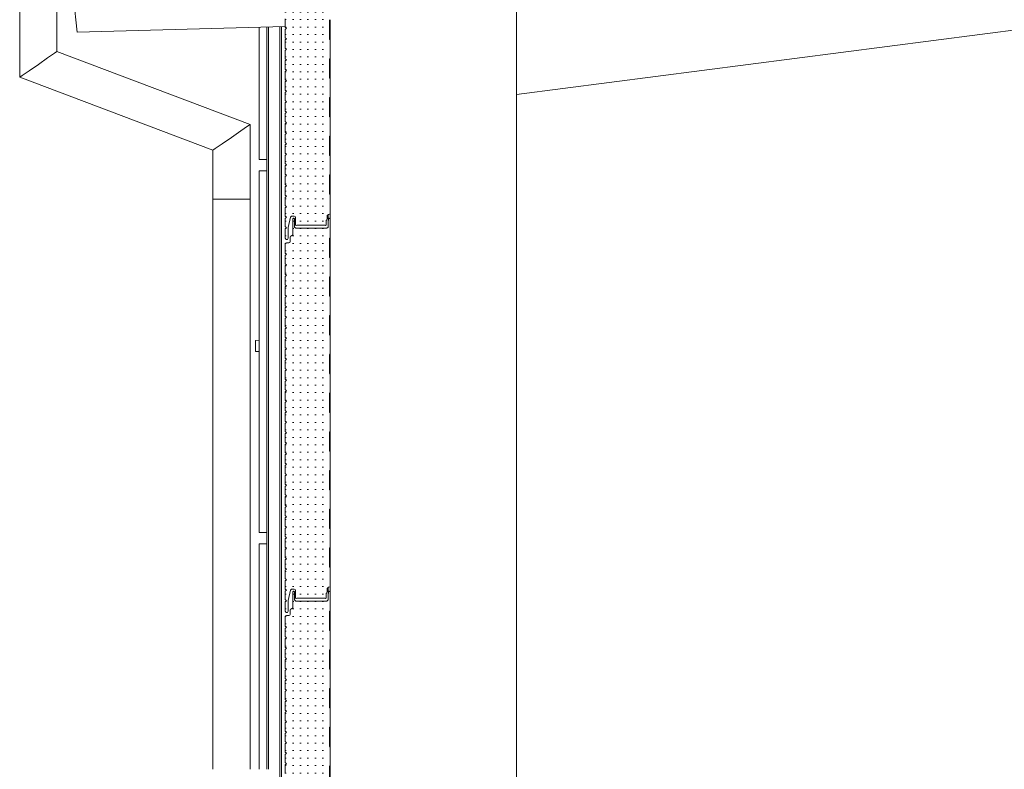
# Model space of a CAD drawing. Header units: metres. Extents: x -69 to 133, y -8 to 26.
# Tile 90 of 108: x 97.76 to 100.4, y 3.73 to 5.74. Entities that reach past the tile are written whole.
import ezdxf

# ---------------------------------------------------------------- set-up
doc = ezdxf.new("R2010")
doc.units = ezdxf.units.M
doc.header["$MEASUREMENT"] = 0
for name, color, linetype in [('10 Fassade', 7, 'Continuous'), ('10 Stütze', 7, 'Continuous'), ('10 Wand außen', 7, 'Continuous'), ('20 Träger', 7, 'Continuous'), ('30 Dachentwässerung', 7, 'Continuous'), ('50 Sanitäreinrichtung', 7, 'Continuous'), ('94 Genehmigungsplanung Bemaßung', 7, 'Continuous')]:
    doc.layers.add(name, color=color, linetype=linetype)
doc.styles.add('ERSTELLTER_STIL_2', font='arial.ttf')
doc.dimstyles.new('ERSTELLTER_STIL__2', dxfattribs={"dimtxt": 0.25, "dimasz": 0.19, "dimexe": 0.18, "dimexo": 0.1, "dimgap": 0, "dimtad": 1, "dimtih": 1, "dimtoh": 1, "dimzin": 0, "dimdsep": 46, "dimtxsty": 'ERSTELLTER_STIL_2', "dimblk": 'ARROWHEAD_6', "dimblk1": 'ARROWHEAD_6', "dimblk2": 'ARROWHEAD_6', "dimcen": 0.09, "dimclrd": 7, "dimclre": 7, "dimclrt": 7, "dimazin": 0, "dimtfac": 1, "dimtdec": 4, "dimtmove": 0, "dimatfit": 3, "dimfxl": 1, "dimtolj": 1, "dimtzin": 0, "dimarcsym": 0})
pattern_1 = [(0, (-33214.851021, 0), (0, 0.02), [0, -0.02])]

# ---------------------------------------------------------------- blocks, each defined once
blk = doc.blocks.new('*D76', base_point=(-33214.851, 0))
at = {"layer": '94 Genehmigungsplanung Bemaßung', "color": 7, "linetype": 'Continuous', "lineweight": 13}
for p, q in [((98.4284, 9.0585), (98.4284, 9.4335)), ((114.2584, 9.0585), (114.2584, 9.4335)), ((98.5284, 9.346), (98.3284, 9.146)), ((114.1584, 9.146), (114.3584, 9.346)), ((98.2784, 9.246), (98.4284, 9.246)), ((98.4284, 9.246), (114.2584, 9.246)), ((114.2584, 9.246), (114.4084, 9.246))]:
    blk.add_line(p, q, dxfattribs=at)
at = {"layer": '94 Genehmigungsplanung Bemaßung', "color": 7, "lineweight": 13, "insert": (105.9144, 9.296), "char_height": 0.25, "attachment_point": 7, "style": 'ERSTELLTER_STIL_2'}
blk.add_mtext('\\A1;{\\pql;\\fArial|b0|i0|c0|p0;\\W1.000000;15,83}', dxfattribs=at)
blk = doc.blocks.new('ARROWHEAD_6')
at = {"color": 0, "linetype": 'Continuous', "lineweight": 0}
for p, q in [((-0.5, -0.5), (0.5, 0.5)), ((0, 0), (-1, 0))]:
    blk.add_line(p, q, dxfattribs=at)
blk = doc.blocks.new('*D78', base_point=(-33214.851, 0))
at = {"layer": '94 Genehmigungsplanung Bemaßung', "color": 7, "linetype": 'Continuous', "lineweight": 13}
for p, q in [((98.4284, 8.2585), (98.4284, 8.6335)), ((106.3384, 8.2585), (106.3384, 8.6335)), ((98.5284, 8.546), (98.3284, 8.346)), ((106.4384, 8.546), (106.2384, 8.346)), ((98.2784, 8.446), (98.4284, 8.446)), ((98.4284, 8.446), (106.3384, 8.446))]:
    blk.add_line(p, q, dxfattribs=at)
at = {"layer": '94 Genehmigungsplanung Bemaßung', "color": 7, "lineweight": 13, "insert": (102.0497, 8.496), "char_height": 0.25, "attachment_point": 7, "style": 'ERSTELLTER_STIL_2'}
blk.add_mtext('\\A1;{\\pql;\\fArial|b0|i0|c0|p0;\\W1.000000;7,91}', dxfattribs=at)

msp = doc.modelspace()

# ---------------------------------------------------------------- hatches: boundary and pattern name
at = {"layer": '10 Fassade', "linetype": 'Continuous', "lineweight": 0, "true_color": 0x000000}
h = msp.add_hatch(dxfattribs=at)
h.set_pattern_fill('Dachstein_0001', color=18, style=0, pattern_type=2)
h.set_pattern_definition(pattern_1)
h.paths.add_polyline_path([(98.4684, 5.9731), (98.4714, 5.9701), (98.4684, 5.9672), (98.4684, 5.945), (98.4714, 5.942), (98.4684, 5.939), (98.4684, 5.9169), (98.4714, 5.9139), (98.4684, 5.9109), (98.4684, 5.8887), (98.4714, 5.8857), (98.4684, 5.8827), (98.4684, 5.8606), (98.4714, 5.8576), (98.4684, 5.8546), (98.4684, 5.8324), (98.4714, 5.8294), (98.4684, 5.8264), (98.4684, 5.8043), (98.4714, 5.8013), (98.4684, 5.7983), (98.4684, 5.7762), (98.4714, 5.7732), (98.4684, 5.7702), (98.4684, 5.748), (98.4714, 5.745), (98.4684, 5.742), (98.4684, 5.7199), (98.4714, 5.7169), (98.4684, 5.7139), (98.4684, 5.6917), (98.4714, 5.6887), (98.4684, 5.6857), (98.4684, 5.6636), (98.4714, 5.6606), (98.4684, 5.6576), (98.4684, 5.6354), (98.4714, 5.6324), (98.4684, 5.6294), (98.4684, 5.6073), (98.4714, 5.6043), (98.4684, 5.6013), (98.4684, 5.5791), (98.4714, 5.5761), (98.4684, 5.5731), (98.4684, 5.551), (98.4714, 5.548), (98.4684, 5.545), (98.4684, 5.5229), (98.4714, 5.5199), (98.4684, 5.5169), (98.4684, 5.4947), (98.4714, 5.4917), (98.4684, 5.4887), (98.4684, 5.4666), (98.4714, 5.4636), (98.4684, 5.4606), (98.4684, 5.4384), (98.4714, 5.4354), (98.4684, 5.4324), (98.4684, 5.4103), (98.4714, 5.4073), (98.4684, 5.4043), (98.4684, 5.3821), (98.4714, 5.3791), (98.4684, 5.3761), (98.4684, 5.354), (98.4714, 5.351), (98.4684, 5.348), (98.4684, 5.3259), (98.4714, 5.3229), (98.4684, 5.3199), (98.4684, 5.2977), (98.4714, 5.2947), (98.4684, 5.2917), (98.4684, 5.2696), (98.4714, 5.2666), (98.4684, 5.2636), (98.4684, 5.2414), (98.4714, 5.2384), (98.4684, 5.2354), (98.4684, 5.2133), (98.4714, 5.2103), (98.4684, 5.2073), (98.4684, 5.1851), (98.4714, 5.1821), (98.4684, 5.1791), (98.4684, 5.154), (98.4704, 5.1505), (98.4744, 5.1505), (98.4764, 5.154), (98.4764, 5.1829), (98.4822, 5.2106), (98.4852, 5.213), (98.4924, 5.213), (98.4945, 5.2121), (98.4954, 5.21), (98.4954, 5.198), (98.4961, 5.1898), (98.4977, 5.188), (98.4998, 5.1891), (98.5741, 5.1891), (98.5762, 5.188), (98.5779, 5.1898), (98.5779, 5.2012), (98.5784, 5.2026), (98.58, 5.2043), (98.5809, 5.2063), (98.5809, 5.215), (98.5839, 5.218), (98.5854, 5.218), (98.5875, 5.2189), (98.5884, 5.221), (98.5884, 5.271), (98.5864, 5.273), (98.5864, 5.3229), (98.5884, 5.3249), (98.5884, 5.3748), (98.5864, 5.3768), (98.5864, 5.4267), (98.5884, 5.4286), (98.5884, 5.4785), (98.5864, 5.4805), (98.5864, 5.5304), (98.5884, 5.5324), (98.5884, 5.5823), (98.5864, 5.5843), (98.5864, 5.6342), (98.5884, 5.6362), (98.5884, 5.686), (98.5864, 5.688), (98.5864, 5.7379), (98.5884, 5.7399), (98.5884, 5.7898), (98.5864, 5.7918), (98.5864, 5.8417), (98.5884, 5.8437), (98.5884, 5.8936), (98.5864, 5.8956), (98.5864, 5.9455), (98.5884, 5.9475), (98.5884, 5.9973), (98.5864, 5.9993), (98.5864, 6.0037), (98.4684, 5.9871)])
h = msp.add_hatch(dxfattribs=at)
h.set_pattern_fill('Dachstein_0001', color=18, style=0, pattern_type=2)
h.set_pattern_definition(pattern_1)
h.paths.add_polyline_path([(98.4684, 4.551), (98.4714, 4.548), (98.4684, 4.545), (98.4684, 4.5229), (98.4714, 4.5199), (98.4684, 4.5169), (98.4684, 4.4947), (98.4714, 4.4917), (98.4684, 4.4887), (98.4684, 4.4666), (98.4714, 4.4636), (98.4684, 4.4606), (98.4684, 4.4384), (98.4714, 4.4354), (98.4684, 4.4324), (98.4684, 4.4103), (98.4714, 4.4073), (98.4684, 4.4043), (98.4684, 4.3821), (98.4714, 4.3791), (98.4684, 4.3761), (98.4684, 4.354), (98.4714, 4.351), (98.4684, 4.348), (98.4684, 4.3259), (98.4714, 4.3229), (98.4684, 4.3199), (98.4684, 4.2977), (98.4714, 4.2947), (98.4684, 4.2917), (98.4684, 4.2696), (98.4714, 4.2666), (98.4684, 4.2636), (98.4684, 4.2414), (98.4714, 4.2384), (98.4684, 4.2354), (98.4684, 4.2133), (98.4714, 4.2103), (98.4684, 4.2073), (98.4684, 4.1851), (98.4714, 4.1821), (98.4684, 4.1791), (98.4684, 4.154), (98.4704, 4.1505), (98.4744, 4.1505), (98.4764, 4.154), (98.4764, 4.1829), (98.4822, 4.2106), (98.4852, 4.213), (98.4924, 4.213), (98.4945, 4.2121), (98.4954, 4.21), (98.4954, 4.198), (98.4961, 4.1898), (98.4977, 4.188), (98.4998, 4.1891), (98.5741, 4.1891), (98.5762, 4.188), (98.5779, 4.1898), (98.5779, 4.2012), (98.5784, 4.2026), (98.58, 4.2043), (98.5809, 4.2063), (98.5809, 4.215), (98.5839, 4.218), (98.5854, 4.218), (98.5875, 4.2189), (98.5884, 4.221), (98.5884, 4.271), (98.5864, 4.273), (98.5864, 4.3229), (98.5884, 4.3249), (98.5884, 4.3748), (98.5864, 4.3768), (98.5864, 4.4266), (98.5884, 4.4286), (98.5884, 4.4785), (98.5864, 4.4805), (98.5864, 4.5304), (98.5884, 4.5324), (98.5884, 4.5823), (98.5864, 4.5843), (98.5864, 4.6342), (98.5884, 4.6362), (98.5884, 4.686), (98.5864, 4.688), (98.5864, 4.7379), (98.5884, 4.7399), (98.5884, 4.7898), (98.5864, 4.7918), (98.5864, 4.8417), (98.5884, 4.8437), (98.5884, 4.8936), (98.5864, 4.8956), (98.5864, 4.9455), (98.5884, 4.9475), (98.5884, 4.9973), (98.5864, 4.9993), (98.5864, 5.0492), (98.5884, 5.0512), (98.5884, 5.1011), (98.5864, 5.1031), (98.5864, 5.153), (98.5884, 5.155), (98.5884, 5.2058), (98.5862, 5.208), (98.5859, 5.208), (98.5837, 5.206), (98.5829, 5.196), (98.5829, 5.184), (98.5799, 5.181), (98.4962, 5.181), (98.4932, 5.184), (98.4932, 5.2058), (98.491, 5.208), (98.4905, 5.208), (98.4881, 5.2056), (98.4881, 5.163), (98.4851, 5.16), (98.4841, 5.16), (98.482, 5.1591), (98.4811, 5.157), (98.4811, 5.145), (98.4802, 5.1429), (98.4781, 5.142), (98.4714, 5.142), (98.4692, 5.1411), (98.4684, 5.139), (98.4684, 5.1139), (98.4714, 5.1109), (98.4684, 5.1079), (98.4684, 5.0857), (98.4714, 5.0827), (98.4684, 5.0797), (98.4684, 5.0576), (98.4714, 5.0546), (98.4684, 5.0516), (98.4684, 5.0294), (98.4714, 5.0264), (98.4684, 5.0234), (98.4684, 5.0013), (98.4714, 4.9983), (98.4684, 4.9953), (98.4684, 4.9731), (98.4714, 4.9702), (98.4684, 4.9671), (98.4684, 4.945), (98.4714, 4.942), (98.4684, 4.939), (98.4684, 4.9169), (98.4714, 4.9139), (98.4684, 4.9109), (98.4684, 4.8887), (98.4714, 4.8857), (98.4684, 4.8827), (98.4684, 4.8606), (98.4714, 4.8576), (98.4684, 4.8546), (98.4684, 4.8324), (98.4714, 4.8294), (98.4684, 4.8264), (98.4684, 4.8043), (98.4714, 4.8013), (98.4684, 4.7983), (98.4684, 4.7761), (98.4714, 4.7732), (98.4684, 4.7701), (98.4684, 4.748), (98.4714, 4.745), (98.4684, 4.742), (98.4684, 4.7199), (98.4714, 4.7169), (98.4684, 4.7139), (98.4684, 4.6917), (98.4714, 4.6887), (98.4684, 4.6857), (98.4684, 4.6636), (98.4714, 4.6606), (98.4684, 4.6576), (98.4684, 4.6354), (98.4714, 4.6324), (98.4684, 4.6294), (98.4684, 4.6073), (98.4714, 4.6043), (98.4684, 4.6013), (98.4684, 4.5791), (98.4714, 4.5762), (98.4684, 4.5731)])
h = msp.add_hatch(dxfattribs=at)
h.set_pattern_fill('Dachstein_0001', color=18, style=0, pattern_type=2)
h.set_pattern_definition(pattern_1)
h.paths.add_polyline_path([(98.4714, 3.9983), (98.4684, 3.9953), (98.4684, 3.9731), (98.4714, 3.9701), (98.4684, 3.9671), (98.4684, 3.945), (98.4714, 3.942), (98.4684, 3.939), (98.4684, 3.9169), (98.4714, 3.9139), (98.4684, 3.9109), (98.4684, 3.8887), (98.4714, 3.8857), (98.4684, 3.8827), (98.4684, 3.8606), (98.4714, 3.8576), (98.4684, 3.8546), (98.4684, 3.8324), (98.4714, 3.8294), (98.4684, 3.8264), (98.4684, 3.8043), (98.4714, 3.8013), (98.4684, 3.7983), (98.4684, 3.7761), (98.4714, 3.7731), (98.4684, 3.7701), (98.4684, 3.748), (98.4714, 3.745), (98.4684, 3.742), (98.4684, 3.7199), (98.4714, 3.7169), (98.4684, 3.7139), (98.4684, 3.6917), (98.4714, 3.6887), (98.4684, 3.6857), (98.4684, 3.6636), (98.4714, 3.6606), (98.4684, 3.6576), (98.4684, 3.6354), (98.4714, 3.6324), (98.4684, 3.6294), (98.4684, 3.6073), (98.4714, 3.6043), (98.4684, 3.6013), (98.4684, 3.5791), (98.4714, 3.5762), (98.4684, 3.5731), (98.4684, 3.551), (98.4714, 3.548), (98.4684, 3.545), (98.4684, 3.5229), (98.4714, 3.5199), (98.4684, 3.5169), (98.4684, 3.4947), (98.4714, 3.4917), (98.4684, 3.4887), (98.4684, 3.4666), (98.4714, 3.4636), (98.4684, 3.4606), (98.4684, 3.4384), (98.4714, 3.4354), (98.4684, 3.4324), (98.4684, 3.4103), (98.4714, 3.4073), (98.4684, 3.4043), (98.4684, 3.3821), (98.4714, 3.3791), (98.4684, 3.3761), (98.4684, 3.354), (98.4714, 3.351), (98.4684, 3.348), (98.4684, 3.3259), (98.4714, 3.3229), (98.4684, 3.3199), (98.4684, 3.2977), (98.4714, 3.2947), (98.4684, 3.2917), (98.4684, 3.2696), (98.4714, 3.2666), (98.4684, 3.2636), (98.4684, 3.2414), (98.4714, 3.2384), (98.4684, 3.2354), (98.4684, 3.2133), (98.4714, 3.2103), (98.4684, 3.2073), (98.4684, 3.1851), (98.4714, 3.1821), (98.4684, 3.1791), (98.4684, 3.154), (98.4704, 3.1505), (98.4744, 3.1505), (98.4764, 3.154), (98.4764, 3.1829), (98.4822, 3.2106), (98.4852, 3.213), (98.4924, 3.213), (98.4945, 3.2121), (98.4954, 3.21), (98.4954, 3.198), (98.4961, 3.1898), (98.4977, 3.188), (98.4998, 3.1891), (98.5741, 3.1891), (98.5762, 3.188), (98.5779, 3.1898), (98.5779, 3.2012), (98.5784, 3.2026), (98.58, 3.2043), (98.5809, 3.2063), (98.5809, 3.215), (98.5839, 3.218), (98.5854, 3.218), (98.5875, 3.2189), (98.5884, 3.221), (98.5884, 3.271), (98.5864, 3.273), (98.5864, 3.3229), (98.5884, 3.3249), (98.5884, 3.3748), (98.5864, 3.3768), (98.5864, 3.4266), (98.5884, 3.4286), (98.5884, 3.4785), (98.5864, 3.4805), (98.5864, 3.5304), (98.5884, 3.5324), (98.5884, 3.5823), (98.5864, 3.5843), (98.5864, 3.6342), (98.5884, 3.6362), (98.5884, 3.686), (98.5864, 3.688), (98.5864, 3.7379), (98.5884, 3.7399), (98.5884, 3.7898), (98.5864, 3.7918), (98.5864, 3.8417), (98.5884, 3.8437), (98.5884, 3.8936), (98.5864, 3.8956), (98.5864, 3.9455), (98.5884, 3.9475), (98.5884, 3.9973), (98.5864, 3.9993), (98.5864, 4.0492), (98.5884, 4.0512), (98.5884, 4.1011), (98.5864, 4.1031), (98.5864, 4.153), (98.5884, 4.155), (98.5884, 4.2058), (98.5862, 4.208), (98.5859, 4.208), (98.5837, 4.206), (98.5829, 4.196), (98.5829, 4.184), (98.5799, 4.181), (98.4962, 4.181), (98.4932, 4.184), (98.4932, 4.2058), (98.491, 4.208), (98.4905, 4.208), (98.4881, 4.2056), (98.4881, 4.163), (98.4851, 4.16), (98.4841, 4.16), (98.482, 4.1591), (98.4811, 4.157), (98.4811, 4.145), (98.4802, 4.1429), (98.4781, 4.142), (98.4714, 4.142), (98.4692, 4.1411), (98.4684, 4.139), (98.4684, 4.1139), (98.4714, 4.1109), (98.4684, 4.1079), (98.4684, 4.0857), (98.4714, 4.0827), (98.4684, 4.0797), (98.4684, 4.0576), (98.4714, 4.0546), (98.4684, 4.0516), (98.4684, 4.0294), (98.4714, 4.0264), (98.4684, 4.0234), (98.4684, 4.0013)])

# ---------------------------------------------------------------- linework, layer by layer
at = {"layer": '10 Fassade', "color": 7, "linetype": 'Continuous', "lineweight": 13}
for p, q in [((98.4684, 5.742), (98.4684, 5.7199)), ((98.5884, 5.7399), (98.5864, 5.7379)), ((98.5864, 5.7379), (98.5864, 5.688)), ((98.4684, 5.7199), (98.4714, 5.7169)), ((98.4714, 5.7169), (98.4684, 5.7139)), ((98.4684, 5.7139), (98.4684, 5.6917)), ((98.4684, 5.6917), (98.4714, 5.6887)), ((98.4714, 5.6887), (98.4684, 5.6857)), ((98.4684, 5.6857), (98.4684, 5.6636)), ((98.5864, 5.688), (98.5884, 5.686)), ((98.5884, 5.686), (98.5884, 5.6362)), ((98.4684, 5.6636), (98.4714, 5.6606)), ((98.4714, 5.6606), (98.4684, 5.6576)), ((98.4684, 5.6576), (98.4684, 5.6354)), ((98.4684, 5.6354), (98.4714, 5.6324)), ((98.4714, 5.6324), (98.4684, 5.6294)), ((98.4684, 5.6294), (98.4684, 5.6073)), ((98.5884, 5.6362), (98.5864, 5.6342)), ((98.5864, 5.6342), (98.5864, 5.5843)), ((98.4684, 5.6073), (98.4714, 5.6043)), ((98.4714, 5.6043), (98.4684, 5.6013)), ((98.4684, 5.6013), (98.4684, 5.5791)), ((98.4684, 5.5791), (98.4714, 5.5761)), ((98.4714, 5.5761), (98.4684, 5.5731)), ((98.4684, 5.5731), (98.4684, 5.551)), ((98.5864, 5.5843), (98.5884, 5.5823)), ((98.5884, 5.5823), (98.5884, 5.5324)), ((98.4684, 5.551), (98.4714, 5.548)), ((98.4714, 5.548), (98.4684, 5.545)), ((98.4684, 5.545), (98.4684, 5.5229)), ((98.4684, 5.5229), (98.4714, 5.5199)), ((98.4714, 5.5199), (98.4684, 5.5169)), ((98.5884, 5.5324), (98.5864, 5.5304)), ((98.5864, 5.5304), (98.5864, 5.4805)), ((98.4684, 5.5169), (98.4684, 5.4947)), ((98.4684, 5.4947), (98.4714, 5.4917)), ((98.4714, 5.4917), (98.4684, 5.4887)), ((98.4684, 5.4887), (98.4684, 5.4666)), ((98.4684, 5.4666), (98.4714, 5.4636)), ((98.5864, 5.4805), (98.5884, 5.4785)), ((98.5884, 5.4785), (98.5884, 5.4286)), ((98.4714, 5.4636), (98.4684, 5.4606)), ((98.4684, 5.4606), (98.4684, 5.4384)), ((98.4684, 5.4384), (98.4714, 5.4354)), ((98.4714, 5.4354), (98.4684, 5.4324)), ((98.4684, 5.4324), (98.4684, 5.4103)), ((98.5884, 5.4286), (98.5864, 5.4267)), ((98.5864, 5.4267), (98.5864, 5.3768)), ((98.4684, 5.4103), (98.4714, 5.4073)), ((98.4714, 5.4073), (98.4684, 5.4043)), ((98.4684, 5.4043), (98.4684, 5.3821)), ((98.4684, 5.3821), (98.4714, 5.3791)), ((98.4714, 5.3791), (98.4684, 5.3761)), ((98.4684, 5.3761), (98.4684, 5.354)), ((98.5864, 5.3768), (98.5884, 5.3748)), ((98.5884, 5.3748), (98.5884, 5.3249)), ((98.4684, 5.354), (98.4714, 5.351)), ((98.4714, 5.351), (98.4684, 5.348)), ((98.4684, 5.348), (98.4684, 5.3259)), ((98.4684, 5.3259), (98.4714, 5.3229)), ((98.4714, 5.3229), (98.4684, 5.3199)), ((98.4684, 5.3199), (98.4684, 5.2977)), ((98.5884, 5.3249), (98.5864, 5.3229)), ((98.5864, 5.3229), (98.5864, 5.273)), ((98.4684, 5.2977), (98.4714, 5.2947)), ((98.4714, 5.2947), (98.4684, 5.2917)), ((98.4684, 5.2917), (98.4684, 5.2696)), ((98.4684, 5.2696), (98.4714, 5.2666)), ((98.4714, 5.2666), (98.4684, 5.2636)), ((98.4684, 5.2636), (98.4684, 5.2414)), ((98.5864, 5.273), (98.5884, 5.271)), ((98.4684, 5.2414), (98.4714, 5.2384)), ((98.4714, 5.2384), (98.4684, 5.2354)), ((98.4684, 5.2354), (98.4684, 5.2133)), ((98.4684, 5.2133), (98.4714, 5.2103)), ((98.4714, 5.2103), (98.4684, 5.2073)), ((98.4684, 5.2073), (98.4684, 5.1851)), ((98.4852, 5.213), (98.4822, 5.2106)), ((98.4905, 5.208), (98.4881, 5.2056)), ((98.4881, 5.2056), (98.4881, 5.163)), ((98.491, 5.208), (98.4905, 5.208)), ((98.491, 5.208), (98.4932, 5.2058)), ((98.4932, 5.2058), (98.4932, 5.184)), ((98.5839, 5.218), (98.5809, 5.215)), ((98.5859, 5.208), (98.5837, 5.206)), ((98.5862, 5.208), (98.5859, 5.208)), ((98.5862, 5.208), (98.5884, 5.2058)), ((98.5884, 5.2058), (98.5884, 5.155)), ((98.4684, 5.1851), (98.4714, 5.1821)), ((98.4714, 5.1821), (98.4684, 5.1791)), ((98.4684, 5.1791), (98.4684, 5.154)), ((98.4932, 5.184), (98.4962, 5.181)), ((98.4961, 5.1898), (98.4977, 5.188)), ((98.4998, 5.1891), (98.4977, 5.188)), ((98.5741, 5.1891), (98.4998, 5.1891)), ((98.5741, 5.1891), (98.5762, 5.188)), ((98.5779, 5.1898), (98.5762, 5.188)), ((98.5829, 5.184), (98.5799, 5.181)), ((98.4684, 5.154), (98.4704, 5.1505)), ((98.4744, 5.1505), (98.4704, 5.1505)), ((98.4764, 5.154), (98.4744, 5.1505)), ((98.4881, 5.163), (98.4851, 5.16)), ((98.5884, 5.155), (98.5864, 5.153)), ((98.5864, 5.153), (98.5864, 5.1031)), ((98.4684, 5.1139), (98.4714, 5.1109)), ((98.4714, 5.1109), (98.4684, 5.1079)), ((98.4684, 5.1079), (98.4684, 5.0857)), ((98.5864, 5.1031), (98.5884, 5.1011)), ((98.5884, 5.1011), (98.5884, 5.0512)), ((98.4684, 5.0857), (98.4714, 5.0827)), ((98.4714, 5.0827), (98.4684, 5.0797)), ((98.4684, 5.0797), (98.4684, 5.0576)), ((98.4684, 5.0576), (98.4714, 5.0546)), ((98.4714, 5.0546), (98.4684, 5.0516)), ((98.4684, 5.0516), (98.4684, 5.0294)), ((98.5884, 5.0512), (98.5864, 5.0492)), ((98.5864, 5.0492), (98.5864, 4.9993)), ((98.4684, 5.0294), (98.4714, 5.0264)), ((98.4714, 5.0264), (98.4684, 5.0234)), ((98.4684, 5.0234), (98.4684, 5.0013)), ((98.4684, 5.0013), (98.4714, 4.9983)), ((98.4714, 4.9983), (98.4684, 4.9953)), ((98.4684, 4.9953), (98.4684, 4.9731)), ((98.5864, 4.9993), (98.5884, 4.9973)), ((98.5884, 4.9973), (98.5884, 4.9475)), ((98.4684, 4.9731), (98.4714, 4.9702)), ((98.4714, 4.9702), (98.4684, 4.9671)), ((98.4684, 4.9671), (98.4684, 4.945)), ((98.4684, 4.945), (98.4714, 4.942)), ((98.4714, 4.942), (98.4684, 4.939)), ((98.4684, 4.939), (98.4684, 4.9169)), ((98.5884, 4.9475), (98.5864, 4.9455)), ((98.5864, 4.9455), (98.5864, 4.8956)), ((98.4684, 4.9169), (98.4714, 4.9139)), ((98.4714, 4.9139), (98.4684, 4.9109)), ((98.4684, 4.9109), (98.4684, 4.8887)), ((98.4684, 4.8887), (98.4714, 4.8857)), ((98.4714, 4.8857), (98.4684, 4.8827)), ((98.5864, 4.8956), (98.5884, 4.8936)), ((98.5884, 4.8936), (98.5884, 4.8437)), ((98.4684, 4.8827), (98.4684, 4.8606)), ((98.4684, 4.8606), (98.4714, 4.8576)), ((98.4714, 4.8576), (98.4684, 4.8546)), ((98.4684, 4.8546), (98.4684, 4.8324)), ((98.4684, 4.8324), (98.4714, 4.8294)), ((98.5884, 4.8437), (98.5864, 4.8417)), ((98.5864, 4.8417), (98.5864, 4.7918)), ((98.4714, 4.8294), (98.4684, 4.8264)), ((98.4684, 4.8264), (98.4684, 4.8043)), ((98.4684, 4.8043), (98.4714, 4.8013)), ((98.4714, 4.8013), (98.4684, 4.7983)), ((98.4684, 4.7983), (98.4684, 4.7761)), ((98.5864, 4.7918), (98.5884, 4.7898)), ((98.5884, 4.7898), (98.5884, 4.7399)), ((98.4684, 4.7761), (98.4714, 4.7732)), ((98.4714, 4.7732), (98.4684, 4.7701)), ((98.4684, 4.7701), (98.4684, 4.748)), ((98.4684, 4.748), (98.4714, 4.745)), ((98.4714, 4.745), (98.4684, 4.742)), ((98.4684, 4.742), (98.4684, 4.7199)), ((98.5884, 4.7399), (98.5864, 4.7379)), ((98.5864, 4.7379), (98.5864, 4.688)), ((98.4684, 4.7199), (98.4714, 4.7169)), ((98.4714, 4.7169), (98.4684, 4.7139)), ((98.4684, 4.7139), (98.4684, 4.6917)), ((98.4684, 4.6917), (98.4714, 4.6887)), ((98.4714, 4.6887), (98.4684, 4.6857)), ((98.4684, 4.6857), (98.4684, 4.6636)), ((98.5864, 4.688), (98.5884, 4.686)), ((98.5884, 4.686), (98.5884, 4.6362)), ((98.4684, 4.6636), (98.4714, 4.6606)), ((98.4714, 4.6606), (98.4684, 4.6576)), ((98.4684, 4.6576), (98.4684, 4.6354)), ((98.4684, 4.6354), (98.4714, 4.6324)), ((98.4714, 4.6324), (98.4684, 4.6294)), ((98.4684, 4.6294), (98.4684, 4.6073)), ((98.5884, 4.6362), (98.5864, 4.6342)), ((98.5864, 4.6342), (98.5864, 4.5843)), ((98.4684, 4.6073), (98.4714, 4.6043)), ((98.4714, 4.6043), (98.4684, 4.6013)), ((98.4684, 4.6013), (98.4684, 4.5791)), ((98.4684, 4.5791), (98.4714, 4.5762)), ((98.4714, 4.5762), (98.4684, 4.5731)), ((98.4684, 4.5731), (98.4684, 4.551)), ((98.5864, 4.5843), (98.5884, 4.5823)), ((98.5884, 4.5823), (98.5884, 4.5324)), ((98.4684, 4.551), (98.4714, 4.548)), ((98.4714, 4.548), (98.4684, 4.545)), ((98.4684, 4.545), (98.4684, 4.5229)), ((98.4684, 4.5229), (98.4714, 4.5199)), ((98.4714, 4.5199), (98.4684, 4.5169)), ((98.4684, 4.5169), (98.4684, 4.4947)), ((98.5884, 4.5324), (98.5864, 4.5304)), ((98.5864, 4.5304), (98.5864, 4.4805)), ((98.4684, 4.4947), (98.4714, 4.4917)), ((98.4714, 4.4917), (98.4684, 4.4887)), ((98.4684, 4.4887), (98.4684, 4.4666)), ((98.4684, 4.4666), (98.4714, 4.4636)), ((98.4714, 4.4636), (98.4684, 4.4606)), ((98.5864, 4.4805), (98.5884, 4.4785)), ((98.5884, 4.4785), (98.5884, 4.4286)), ((98.4684, 4.4606), (98.4684, 4.4384)), ((98.4684, 4.4384), (98.4714, 4.4354)), ((98.4714, 4.4354), (98.4684, 4.4324)), ((98.4684, 4.4324), (98.4684, 4.4103)), ((98.4684, 4.4103), (98.4714, 4.4073)), ((98.5884, 4.4286), (98.5864, 4.4266)), ((98.5864, 4.4266), (98.5864, 4.3768)), ((98.4714, 4.4073), (98.4684, 4.4043)), ((98.4684, 4.4043), (98.4684, 4.3821)), ((98.4684, 4.3821), (98.4714, 4.3791)), ((98.4714, 4.3791), (98.4684, 4.3761)), ((98.4684, 4.3761), (98.4684, 4.354)), ((98.5864, 4.3768), (98.5884, 4.3748)), ((98.5884, 4.3748), (98.5884, 4.3249)), ((98.4684, 4.354), (98.4714, 4.351)), ((98.4714, 4.351), (98.4684, 4.348)), ((98.4684, 4.348), (98.4684, 4.3259)), ((98.4684, 4.3259), (98.4714, 4.3229)), ((98.4714, 4.3229), (98.4684, 4.3199)), ((98.4684, 4.3199), (98.4684, 4.2977)), ((98.5884, 4.3249), (98.5864, 4.3229)), ((98.5864, 4.3229), (98.5864, 4.273)), ((98.4684, 4.2977), (98.4714, 4.2947)), ((98.4714, 4.2947), (98.4684, 4.2917)), ((98.4684, 4.2917), (98.4684, 4.2696)), ((98.4684, 4.2696), (98.4714, 4.2666)), ((98.4714, 4.2666), (98.4684, 4.2636)), ((98.4684, 4.2636), (98.4684, 4.2414)), ((98.5864, 4.273), (98.5884, 4.271)), ((98.4684, 4.2414), (98.4714, 4.2384)), ((98.4714, 4.2384), (98.4684, 4.2354)), ((98.4684, 4.2354), (98.4684, 4.2133)), ((98.4684, 4.2133), (98.4714, 4.2103)), ((98.4714, 4.2103), (98.4684, 4.2073)), ((98.4684, 4.2073), (98.4684, 4.1851)), ((98.4852, 4.213), (98.4822, 4.2106)), ((98.4905, 4.208), (98.4881, 4.2056)), ((98.4881, 4.2056), (98.4881, 4.163)), ((98.491, 4.208), (98.4905, 4.208)), ((98.491, 4.208), (98.4932, 4.2058)), ((98.4932, 4.2058), (98.4932, 4.184)), ((98.5839, 4.218), (98.5809, 4.215)), ((98.5859, 4.208), (98.5837, 4.206)), ((98.5862, 4.208), (98.5859, 4.208)), ((98.5862, 4.208), (98.5884, 4.2058)), ((98.5884, 4.2058), (98.5884, 4.155)), ((98.4684, 4.1851), (98.4714, 4.1821)), ((98.4714, 4.1821), (98.4684, 4.1791)), ((98.4684, 4.1791), (98.4684, 4.154)), ((98.4932, 4.184), (98.4962, 4.181)), ((98.4961, 4.1898), (98.4977, 4.188)), ((98.4998, 4.1891), (98.4977, 4.188)), ((98.5741, 4.1891), (98.4998, 4.1891)), ((98.5741, 4.1891), (98.5762, 4.188)), ((98.5779, 4.1898), (98.5762, 4.188)), ((98.5829, 4.184), (98.5799, 4.181)), ((98.4684, 4.154), (98.4704, 4.1505)), ((98.4744, 4.1505), (98.4704, 4.1505)), ((98.4764, 4.154), (98.4744, 4.1505)), ((98.4881, 4.163), (98.4851, 4.16)), ((98.5884, 4.155), (98.5864, 4.153)), ((98.5864, 4.153), (98.5864, 4.1031)), ((98.4684, 4.1139), (98.4714, 4.1109)), ((98.4714, 4.1109), (98.4684, 4.1079)), ((98.4684, 4.1079), (98.4684, 4.0857)), ((98.5864, 4.1031), (98.5884, 4.1011)), ((98.5884, 4.1011), (98.5884, 4.0512)), ((98.4684, 4.0857), (98.4714, 4.0827)), ((98.4714, 4.0827), (98.4684, 4.0797)), ((98.4684, 4.0797), (98.4684, 4.0576)), ((98.4684, 4.0576), (98.4714, 4.0546)), ((98.4714, 4.0546), (98.4684, 4.0516)), ((98.4684, 4.0516), (98.4684, 4.0294)), ((98.5884, 4.0512), (98.5864, 4.0492)), ((98.5864, 4.0492), (98.5864, 3.9993)), ((98.4684, 4.0294), (98.4714, 4.0264)), ((98.4714, 4.0264), (98.4684, 4.0234)), ((98.4684, 4.0234), (98.4684, 4.0013)), ((98.4684, 4.0013), (98.4714, 3.9983)), ((98.4714, 3.9983), (98.4684, 3.9953)), ((98.4684, 3.9953), (98.4684, 3.9731)), ((98.5864, 3.9993), (98.5884, 3.9973)), ((98.5884, 3.9973), (98.5884, 3.9475)), ((98.4684, 3.9731), (98.4714, 3.9701)), ((98.4714, 3.9701), (98.4684, 3.9671)), ((98.4684, 3.9671), (98.4684, 3.945)), ((98.4684, 3.945), (98.4714, 3.942)), ((98.4714, 3.942), (98.4684, 3.939)), ((98.4684, 3.939), (98.4684, 3.9169)), ((98.5884, 3.9475), (98.5864, 3.9455)), ((98.5864, 3.9455), (98.5864, 3.8956)), ((98.4684, 3.9169), (98.4714, 3.9139)), ((98.4714, 3.9139), (98.4684, 3.9109)), ((98.4684, 3.9109), (98.4684, 3.8887)), ((98.4684, 3.8887), (98.4714, 3.8857)), ((98.4714, 3.8857), (98.4684, 3.8827)), ((98.4684, 3.8827), (98.4684, 3.8606)), ((98.5864, 3.8956), (98.5884, 3.8936)), ((98.5884, 3.8936), (98.5884, 3.8437)), ((98.4684, 3.8606), (98.4714, 3.8576)), ((98.4714, 3.8576), (98.4684, 3.8546)), ((98.4684, 3.8546), (98.4684, 3.8324)), ((98.4684, 3.8324), (98.4714, 3.8294)), ((98.4714, 3.8294), (98.4684, 3.8264)), ((98.5884, 3.8437), (98.5864, 3.8417)), ((98.5864, 3.8417), (98.5864, 3.7918)), ((98.4684, 3.8264), (98.4684, 3.8043)), ((98.4684, 3.8043), (98.4714, 3.8013)), ((98.4714, 3.8013), (98.4684, 3.7983)), ((98.4684, 3.7983), (98.4684, 3.7761)), ((98.4684, 3.7761), (98.4714, 3.7731)), ((98.5864, 3.7918), (98.5884, 3.7898)), ((98.5884, 3.7898), (98.5884, 3.7399)), ((98.4714, 3.7731), (98.4684, 3.7701)), ((98.4684, 3.7701), (98.4684, 3.748)), ((98.4684, 3.748), (98.4714, 3.745)), ((98.4714, 3.745), (98.4684, 3.742)), ((98.4684, 3.742), (98.4684, 3.7199)), ((98.5884, 3.7399), (98.5864, 3.7379)), ((98.5864, 3.7379), (98.5864, 3.688))]:
    msp.add_line(p, q, dxfattribs=at)
at = {"layer": '10 Fassade', "color": 7, "linetype": 'Continuous', "lineweight": 13, "flags": 128}
for points in [[(98.5884, 5.271), (98.5884, 5.221), (98.5875, 5.2189)], [(98.4822, 5.2106), (98.4764, 5.1829), (98.4764, 5.154)], [(98.4945, 5.2121), (98.4924, 5.213), (98.4852, 5.213)], [(98.4945, 5.2121), (98.4954, 5.21), (98.4954, 5.198), (98.4961, 5.1898)], [(98.5809, 5.215), (98.5809, 5.2063), (98.58, 5.2043), (98.5784, 5.2026), (98.5779, 5.2012), (98.5779, 5.1898)], [(98.5837, 5.206), (98.5829, 5.196), (98.5829, 5.184)], [(98.5875, 5.2189), (98.5854, 5.218), (98.5839, 5.218)], [(98.5799, 5.181), (98.4984, 5.181), (98.4962, 5.181)], [(98.482, 5.1591), (98.4811, 5.157), (98.4811, 5.145), (98.4802, 5.1429)], [(98.4851, 5.16), (98.4841, 5.16), (98.482, 5.1591)], [(98.4692, 5.1411), (98.4684, 5.139), (98.4684, 5.1139)], [(98.4802, 5.1429), (98.4781, 5.142), (98.4714, 5.142), (98.4692, 5.1411)], [(98.5884, 4.271), (98.5884, 4.221), (98.5875, 4.2189)], [(98.4822, 4.2106), (98.4764, 4.1829), (98.4764, 4.154)], [(98.4945, 4.2121), (98.4924, 4.213), (98.4852, 4.213)], [(98.4945, 4.2121), (98.4954, 4.21), (98.4954, 4.198), (98.4961, 4.1898)], [(98.5809, 4.215), (98.5809, 4.2063), (98.58, 4.2043), (98.5784, 4.2026), (98.5779, 4.2012), (98.5779, 4.1898)], [(98.5837, 4.206), (98.5829, 4.196), (98.5829, 4.184)], [(98.5875, 4.2189), (98.5854, 4.218), (98.5839, 4.218)], [(98.5799, 4.181), (98.4984, 4.181), (98.4962, 4.181)], [(98.482, 4.1591), (98.4811, 4.157), (98.4811, 4.145), (98.4802, 4.1429)], [(98.4851, 4.16), (98.4841, 4.16), (98.482, 4.1591)], [(98.4692, 4.1411), (98.4684, 4.139), (98.4684, 4.1139)], [(98.4802, 4.1429), (98.4781, 4.142), (98.4714, 4.142), (98.4692, 4.1411)]]:
    msp.add_lwpolyline(points, dxfattribs=at)
at = {"layer": '10 Stütze', "color": 7, "linetype": 'Continuous', "lineweight": 13}
for p, q in [((99.0884, 3.1), (99.0884, 6.0742)), ((98.5884, 5.686), (98.5884, 5.7399)), ((98.5884, 5.5823), (98.5884, 5.6362)), ((98.5884, 5.4785), (98.5884, 5.5324)), ((98.5884, 5.3748), (98.5884, 5.4286)), ((98.5884, 5.271), (98.5884, 5.3249)), ((98.5884, 5.2058), (98.5884, 5.221)), ((98.5884, 5.1011), (98.5884, 5.155)), ((98.5884, 4.9973), (98.5884, 5.0512)), ((98.5884, 4.8936), (98.5884, 4.9475)), ((98.5884, 4.7898), (98.5884, 4.8437)), ((98.5884, 4.686), (98.5884, 4.7399)), ((98.5884, 4.5823), (98.5884, 4.6362)), ((98.5884, 4.4785), (98.5884, 4.5324)), ((98.5884, 4.3748), (98.5884, 4.4286)), ((98.5884, 4.271), (98.5884, 4.3249)), ((98.5884, 4.2058), (98.5884, 4.221)), ((98.5884, 4.1011), (98.5884, 4.155)), ((98.5884, 3.9973), (98.5884, 4.0512)), ((98.5884, 3.8936), (98.5884, 3.9475)), ((98.5884, 3.7898), (98.5884, 3.8437)), ((98.5884, 3.686), (98.5884, 3.7399))]:
    msp.add_line(p, q, dxfattribs=at)
at = {"layer": '10 Wand außen', "color": 7, "linetype": 'Continuous', "lineweight": 13}
for p, q in [((98.3984, 4.881), (98.3884, 4.88)), ((98.3884, 4.88), (98.3884, 4.85)), ((98.3884, 4.85), (98.3984, 4.85))]:
    msp.add_line(p, q, dxfattribs=at)
at = {"layer": '20 Träger', "color": 7, "linetype": 'Continuous', "lineweight": 18}
for p, q in [((99.0884, 5.5396), (106.3384, 6.4774)), ((97.8884, 5.9056), (97.9107, 5.7062)), ((97.9107, 5.7062), (98.4684, 5.7217)), ((98.5864, 5.7249), (98.5884, 5.725))]:
    msp.add_line(p, q, dxfattribs=at)
at = {"layer": '30 Dachentwässerung', "color": 7, "linetype": 'Continuous', "lineweight": 13}
for p, q in [((97.7562, 5.8334), (97.7562, 5.5855)), ((97.8562, 5.8334), (97.8562, 5.6546)), ((97.8495, 5.65), (97.8312, 5.6374)), ((97.8562, 5.6546), (97.8495, 5.65)), ((97.8562, 5.6546), (98.3737, 5.4588)), ((97.8312, 5.6374), (97.8062, 5.6201)), ((97.7812, 5.6028), (97.7629, 5.5902)), ((97.8062, 5.6201), (97.7812, 5.6028)), ((97.7629, 5.5902), (97.7562, 5.5855)), ((97.7562, 5.5855), (98.2737, 5.3897)), ((98.3487, 5.4415), (98.3237, 5.4242)), ((98.367, 5.4542), (98.3487, 5.4415)), ((98.3737, 5.4588), (98.367, 5.4542)), ((98.3737, 5.4588), (98.3737, 5.2585)), ((98.3237, 5.4242), (98.2987, 5.407)), ((98.2804, 5.3943), (98.2737, 5.3897)), ((98.2737, 5.3897), (98.2737, 5.2585)), ((98.2987, 5.407), (98.2804, 5.3943)), ((98.2737, 5.2585), (98.2737, 3.73)), ((98.2804, 5.2585), (98.2737, 5.2585)), ((98.2987, 5.2585), (98.2804, 5.2585)), ((98.3237, 5.2585), (98.2987, 5.2585)), ((98.3487, 5.2585), (98.3237, 5.2585)), ((98.367, 5.2585), (98.3487, 5.2585)), ((98.3737, 5.2585), (98.367, 5.2585)), ((98.3737, 5.2585), (98.3737, 3.73))]:
    msp.add_line(p, q, dxfattribs=at)
at = {"layer": '50 Sanitäreinrichtung', "color": 251, "linetype": 'Continuous', "lineweight": 18, "true_color": 0x5f5f5f}
for p, q in [((98.3984, 5.365), (98.3984, 5.7197)), ((98.4184, 3.73), (98.4184, 5.7203)), ((98.4234, 5.7204), (98.4234, 3.73)), ((98.4534, 3.35), (98.4534, 5.7213)), ((98.4584, 3.4222), (98.4584, 5.7214)), ((98.3984, 5.365), (98.4184, 5.365)), ((98.3984, 5.335), (98.4184, 5.335)), ((98.3984, 4.365), (98.3984, 5.335)), ((98.5834, 5.2017), (98.5834, 5.2175)), ((98.3984, 4.365), (98.4184, 4.365)), ((98.3984, 4.335), (98.4184, 4.335)), ((98.3984, 3.73), (98.3984, 4.335)), ((98.5834, 4.2017), (98.5834, 4.2175))]:
    msp.add_line(p, q, dxfattribs=at)

# ---------------------------------------------------------------- dimensions: what is measured, and where the dimension line sits
at = {"layer": '94 Genehmigungsplanung Bemaßung', "color": 7, "linetype": 'Continuous', "lineweight": 13}
for base, p2, picture, middle in [((114.2584, 9.246), (114.2584, 5.8466), '*D76', (106.3331, 9.421)), ((106.3384, 8.446), (106.3384, 7.0931), '*D78', (102.3733, 8.621))]:
    dim = msp.add_linear_dim(base=base, p1=(98.4284, 1.2), p2=p2, dimstyle='ERSTELLTER_STIL__2', dxfattribs=at)
    dim.commit()
    dim.dimension.update_dxf_attribs({"geometry": picture, "text_midpoint": middle, "dimtype": 160})

doc.saveas('drawing.dxf')
